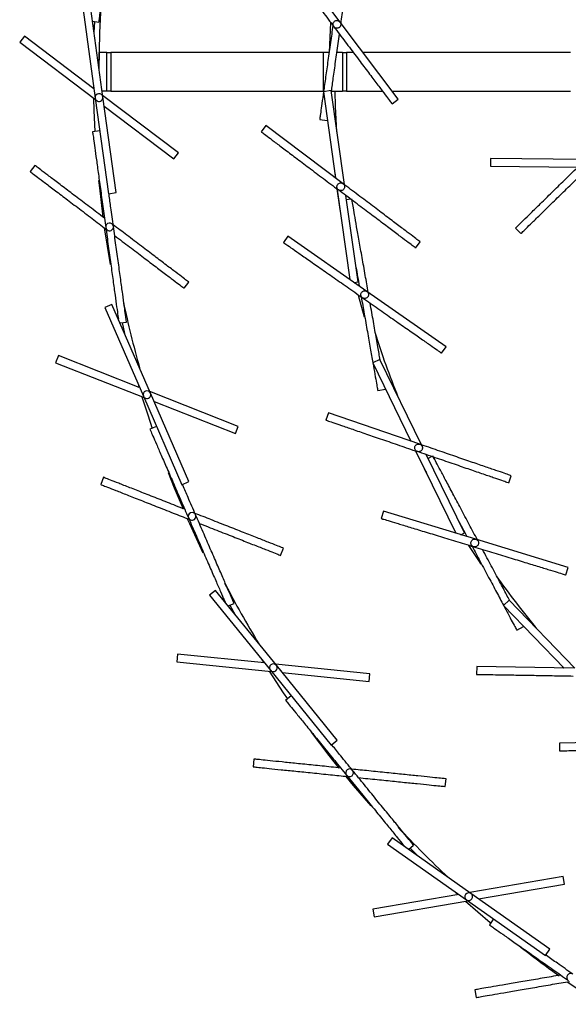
# Model space of a CAD drawing. Header units: millimetres. Extents: x 599 to 2581, y 477 to 2698.
# Tile 1 of 30: x 599 to 741, y 542 to 797. Entities that reach past the tile are written whole.
import ezdxf

# ---------------------------------------------------------------- set-up
doc = ezdxf.new("R2010")
doc.units = ezdxf.units.MM

msp = doc.modelspace()

# ---------------------------------------------------------------- linework, layer by layer
at = {"color": 7, "linetype": 'Continuous', "lineweight": 25}
for p, q in [((682.27, 796.53), (667.22, 816.5)), ((615.52, 801.62), (618.93, 776.85)), ((620.91, 777.13), (617.5, 801.89)), ((618.21, 796.74), (619.9, 796.51)), ((618.73, 796.67), (618.61, 793.83)), ((697.31, 776.57), (682.27, 796.53)), ((600.6, 792.89), (599.39, 791.3)), ((618.6, 779.25), (600.6, 792.89)), ((599.39, 791.3), (618.98, 776.44)), ((619.93, 784.23), (619.93, 788.65)), ((621.93, 788.65), (619.93, 788.65)), ((621.93, 778.65), (621.93, 788.65)), ((621.93, 788.65), (622.93, 788.65)), ((622.93, 788.65), (622.93, 778.65)), ((677.93, 788.65), (622.93, 788.65)), ((677.93, 788.65), (677.93, 778.65)), ((679.45, 788.65), (677.93, 788.65)), ((682.93, 788.65), (681.47, 788.65)), ((682.93, 788.65), (682.93, 778.65)), ((682.93, 788.65), (683.93, 788.65)), ((683.93, 788.65), (683.93, 778.65)), ((685.71, 788.65), (683.93, 788.65)), ((741.93, 788.65), (688.21, 788.65)), ((618.45, 780.32), (618.46, 779.35)), ((621.93, 778.65), (620.7, 778.65)), ((622.93, 778.65), (621.93, 778.65)), ((622.93, 778.65), (677.93, 778.65)), ((679.97, 778.77), (677.99, 778.5)), ((677.99, 778.5), (681.13, 756.13)), ((683.39, 754.43), (679.97, 778.77)), ((680.07, 778.65), (682.93, 778.65)), ((683.93, 778.65), (682.93, 778.65)), ((683.93, 778.65), (693.24, 778.65)), ((695.75, 778.65), (741.93, 778.65)), ((618.93, 776.85), (622.33, 752.09)), ((640.44, 762.68), (620.85, 777.54)), ((624.31, 752.36), (620.91, 777.13)), ((695.72, 775.36), (697.31, 776.57)), ((621.24, 774.74), (639.23, 761.09)), ((677, 771.31), (678.98, 771.03)), ((677, 771.31), (677, 771.31)), ((620.09, 768.38), (618.24, 768.13)), ((663.09, 769.72), (661.89, 768.12)), ((683.06, 754.68), (663.09, 769.72)), ((639.23, 761.09), (640.44, 762.68)), ((721.22, 761.21), (721.2, 759.21)), ((745.52, 760.97), (721.22, 761.21)), ((603.32, 759.4), (602.12, 757.81)), ((721.2, 759.21), (743.78, 758.98)), ((622.33, 752.09), (624.31, 752.36)), ((681.56, 753.05), (684.82, 729.88)), ((686.93, 729.26), (683.78, 751.61)), ((685, 750.71), (683.94, 750.52)), ((621.28, 743.26), (622.8, 733.74)), ((727.65, 743.18), (729.05, 741.75)), ((668.75, 741.12), (667.61, 739.49)), ((689.23, 726.79), (668.75, 741.12)), ((701.82, 738.03), (703.02, 739.63)), ((641.96, 727.59), (643.16, 729.19)), ((685.9, 729.12), (686.93, 729.26)), ((686.09, 729.14), (686.15, 728.88)), ((709.71, 712.45), (689.23, 726.79)), ((623.27, 723.4), (621.44, 722.6)), ((621.44, 722.6), (631.4, 699.67)), ((633.23, 700.47), (623.27, 723.4)), ((625.35, 718.63), (627.03, 718.86)), ((625.86, 718.7), (626.52, 715.93)), ((708.56, 710.81), (709.71, 712.45)), ((609.43, 710.17), (608.69, 708.31)), ((630.28, 701.95), (609.43, 710.17)), ((692.53, 709.19), (690.73, 708.31)), ((703.31, 687.09), (692.53, 709.19)), ((608.69, 708.31), (631.57, 699.29)), ((690.73, 708.31), (700.63, 688.01)), ((630.01, 702.88), (630.28, 701.95)), ((692.01, 701.17), (692.02, 701.17)), ((692.02, 701.17), (693.99, 701.52)), ((631.4, 699.67), (641.36, 676.74)), ((655.94, 691.83), (633.07, 700.85)), ((643.19, 677.54), (633.23, 700.47)), ((634.2, 698.26), (655.21, 689.97)), ((679.28, 695.36), (678.63, 693.47)), ((702.92, 687.22), (679.28, 695.36)), ((634.81, 691.83), (633.1, 691.09)), ((655.21, 689.97), (655.94, 691.83)), ((702, 685.21), (712.26, 664.18)), ((714.45, 664.25), (704.55, 684.53)), ((705.99, 684.05), (705.04, 683.54)), ((621.09, 678.66), (620.35, 676.8)), ((725.9, 677.19), (726.56, 679.08)), ((641.36, 676.74), (643.19, 677.54)), ((693.5, 669.91), (692.92, 668)), ((717.41, 662.61), (693.5, 669.91)), ((713.52, 663.79), (714.45, 664.25)), ((713.69, 663.87), (713.83, 663.65)), ((666.87, 658.45), (667.6, 660.31)), ((741.32, 655.3), (717.41, 662.61)), ((740.73, 653.38), (741.32, 655.3)), ((650.01, 649.38), (648.46, 648.11)), ((648.46, 648.11), (664.24, 628.72)), ((665.79, 629.98), (650.01, 649.38)), ((653.29, 645.34), (654.85, 646.02)), ((653.77, 645.55), (655.15, 643.06)), ((725.99, 646.89), (724.55, 645.5)), ((724.55, 645.5), (740.24, 629.25)), ((743.06, 629.2), (725.99, 646.89)), ((727.97, 639.11), (729.74, 640.04)), ((727.97, 639.1), (727.97, 639.11)), ((640.25, 632.9), (640.04, 630.91)), ((662.71, 630.59), (640.25, 632.9)), ((640.04, 630.91), (664.5, 628.4)), ((689.98, 627.79), (665.53, 630.3)), ((681.56, 610.59), (665.79, 629.98)), ((739.5, 630.01), (740.21, 629.25)), ((664.24, 628.72), (680.01, 609.33)), ((667.31, 628.11), (689.78, 625.8)), ((689.78, 625.8), (689.98, 627.79)), ((717.65, 629.64), (717.62, 627.64)), ((742.65, 629.21), (717.65, 629.64)), ((669.63, 622.08), (668.19, 620.91)), ((680.01, 609.33), (681.56, 610.59)), ((764.04, 610.27), (739.04, 609.84)), ((739.04, 609.84), (739.08, 607.84)), ((659.98, 605.7), (659.77, 603.71)), ((709.51, 598.6), (709.71, 600.59)), ((695.73, 585.31), (694.57, 583.67)), ((716.15, 570.89), (695.73, 585.31)), ((694.57, 583.67), (715, 569.26)), ((699.97, 582.31), (701.3, 583.39)), ((700.38, 582.64), (702.38, 580.61)), ((740.04, 575.31), (715.81, 571.13)), ((740.38, 573.34), (740.04, 575.31)), ((712.14, 571.27), (712.86, 570.62)), ((718.12, 569.5), (740.38, 573.34)), ((713.02, 570.65), (690.77, 566.81)), ((691.11, 564.84), (715.34, 569.02)), ((715, 569.26), (735.42, 554.84)), ((736.57, 556.47), (716.15, 570.89)), ((690.77, 566.81), (691.11, 564.84)), ((721.99, 564.32), (720.91, 562.8)), ((735.42, 554.84), (736.57, 556.47)), ((717.11, 545.94), (717.45, 543.97))]:
    msp.add_line(p, q, dxfattribs=at)
at = {"color": 7, "linetype": 'Continuous', "lineweight": 25, "flags": 128}
for points in [[(619.93, 784.23), (620.11, 793.74), (620.44, 800.69)], [(679.79, 796.37), (679.61, 792.59), (679.49, 788.65)], [(681.47, 768.08), (681.11, 774.71), (680.99, 778.65)], [(618.51, 776.8), (618.61, 773.61), (618.84, 768.21)], [(680.98, 757.18), (681.02, 756.86), (681.11, 756.15)], [(619.81, 755.47), (620.01, 753.59), (620.91, 746)], [(681.46, 753.37), (682.25, 747.99), (682.4, 747.08)], [(686.94, 725.82), (688.04, 721.79), (688.48, 720.25)], [(631.02, 699.51), (632.5, 694.8), (633.66, 691.33)], [(700.17, 688.96), (700.49, 688.26), (700.61, 688.02)], [(701.8, 685.49), (704.42, 680.22), (704.64, 679.8)], [(637.8, 679.91), (639.36, 675.95), (641.65, 670.46)], [(642.74, 667.93), (643.29, 666.71), (646.81, 659.09)], [(715.52, 660.98), (718.07, 657.11), (718.71, 656.16)], [(662.03, 631.43), (662.12, 631.29), (662.55, 630.61)], [(663.91, 628.46), (667.58, 622.88), (668.66, 621.29)], [(674.83, 612.63), (679.38, 606.64), (682, 603.33)], [(683.75, 601.18), (685.69, 598.84), (690.22, 593.58)], [(714.75, 568.92), (721.13, 563.41), (721.26, 563.3)], [(741.25, 547.98), (745.16, 545.3), (749.84, 542.21)]]:
    msp.add_lwpolyline(points, dxfattribs=at)
at = {"color": 7, "linetype": 'Continuous', "lineweight": 25}
for centre, radius, start, end in [((619.92, 776.99), 1, 7.8261, 187.8261), ((619.92, 776.99), 1, 187.8261, 7.8261), ((622.64, 743.5), 1, 7.8261, 187.8261), ((622.64, 743.5), 1, 187.8261, 7.8261), ((905.93, 783.65), 286, 192.0307, 195.536), ((905.93, 783.65), 225, 197.436, 201.966), ((632.32, 700.07), 1, 23.4783, 203.4783), ((632.32, 700.07), 1, 203.4783, 23.4783), ((643.98, 668.55), 1, 23.4783, 203.4783), ((643.98, 668.55), 1, 203.4783, 23.4783), ((905.93, 783.65), 225, 215.4475, 219.966), ((905.93, 783.65), 286, 207.5681, 211.1882), ((665.01, 629.35), 1, 39.1304, 219.1304), ((665.01, 629.35), 1, 219.1304, 39.1304), ((684.74, 602.15), 1, 39.1304, 219.1304), ((684.74, 602.15), 1, 219.1304, 39.1304), ((905.93, 783.65), 286, 223.168, 226.8403), ((715.57, 570.07), 1, 54.7826, 234.7826), ((715.57, 570.07), 1, 234.7826, 54.7826), ((905.93, 783.65), 287.5, 231.891, 234.4978), ((741.91, 549.2), 1, 54.7826, 234.7826)]:
    msp.add_arc(centre, radius, start, end, dxfattribs=at)
for points in [[(619.9, 796.51), (619.91, 796.6), (619.94, 796.79), (620.14, 798.26), (620.45, 800.55), (620.88, 803.65), (621.4, 807.43), (621.99, 811.74), (622.63, 816.42), (623.08, 819.66), (623.3, 821.28)], [(665.63, 815.29), (665.68, 815.22), (665.79, 815.07), (666.69, 813.88), (668.08, 812.04), (669.96, 809.54), (672.26, 806.49), (674.88, 803.02), (677.72, 799.25), (679.69, 796.63), (680.67, 795.33)], [(680.67, 795.33), (681.66, 794.02), (683.62, 791.41), (686.47, 787.64), (689.08, 784.16), (691.38, 781.12), (693.26, 778.62), (694.65, 776.77), (695.55, 775.59), (695.66, 775.44), (695.72, 775.36)], [(618.24, 768.13), (618.26, 768.03), (618.28, 767.85), (618.49, 766.38), (618.8, 764.09), (619.23, 760.98), (619.75, 757.21), (620.34, 752.9), (620.98, 748.22), (621.43, 744.98), (621.65, 743.36)], [(661.89, 768.12), (661.96, 768.07), (662.11, 767.96), (663.3, 767.06), (665.14, 765.67), (667.65, 763.79), (670.69, 761.49), (674.16, 758.87), (677.93, 756.03), (680.55, 754.06), (681.85, 753.08)], [(727.65, 743.18), (727.72, 743.24), (727.85, 743.37), (728.91, 744.41), (730.56, 746.03), (732.8, 748.22), (735.52, 750.89), (738.63, 753.93), (742, 757.24), (744.34, 759.53), (745.51, 760.67)], [(729.05, 741.75), (729.11, 741.81), (729.25, 741.94), (730.31, 742.98), (731.96, 744.6), (734.2, 746.79), (736.92, 749.46), (740.03, 752.51), (743.4, 755.81), (745.74, 758.1), (746.91, 759.24)], [(703.02, 739.63), (702.95, 739.69), (702.8, 739.8), (701.61, 740.69), (699.77, 742.08), (697.27, 743.97), (694.22, 746.26), (690.75, 748.88), (686.98, 751.72), (684.36, 753.69), (683.06, 754.68)], [(701.82, 738.03), (701.75, 738.09), (701.6, 738.2), (700.41, 739.1), (698.56, 740.49), (696.06, 742.37), (693.02, 744.67), (689.54, 747.28), (685.77, 750.13), (683.16, 752.09), (681.85, 753.08)], [(627.03, 718.86), (627.02, 718.96), (627, 719.14), (626.79, 720.61), (626.48, 722.9), (626.05, 726.01), (625.53, 729.78), (624.94, 734.09), (624.3, 738.77), (623.85, 742.01), (623.63, 743.63)], [(667.61, 739.49), (667.68, 739.43), (667.84, 739.33), (669.05, 738.47), (670.95, 737.15), (673.51, 735.35), (676.63, 733.17), (680.2, 730.67), (684.06, 727.96), (686.75, 726.09), (688.09, 725.15)], [(688.09, 725.15), (689.43, 724.21), (692.11, 722.33), (695.97, 719.62), (699.54, 717.13), (702.66, 714.94), (705.23, 713.15), (707.12, 711.82), (708.34, 710.97), (708.49, 710.86), (708.56, 710.81)], [(678.63, 693.47), (678.72, 693.44), (678.89, 693.38), (680.3, 692.9), (682.48, 692.14), (685.44, 691.12), (689.05, 689.88), (693.16, 688.47), (697.63, 686.93), (700.72, 685.86), (702.27, 685.33)], [(633.1, 691.09), (633.14, 691), (633.21, 690.83), (633.8, 689.47), (634.72, 687.35), (635.97, 684.47), (637.49, 680.98), (639.22, 676.99), (641.1, 672.66), (642.41, 669.66), (643.06, 668.16)], [(726.56, 679.08), (726.47, 679.11), (726.29, 679.17), (724.89, 679.66), (722.7, 680.41), (719.74, 681.43), (716.14, 682.67), (712.02, 684.09), (707.56, 685.62), (704.46, 686.69), (702.92, 687.22)], [(725.9, 677.19), (725.82, 677.22), (725.64, 677.28), (724.23, 677.77), (722.05, 678.52), (719.09, 679.54), (715.48, 680.78), (711.37, 682.2), (706.91, 683.73), (703.81, 684.8), (702.27, 685.33)], [(654.85, 646.02), (654.82, 646.11), (654.74, 646.28), (654.15, 647.64), (653.23, 649.76), (651.98, 652.63), (650.46, 656.13), (648.73, 660.12), (646.85, 664.45), (645.55, 667.45), (644.89, 668.95)], [(692.92, 668), (693.01, 667.97), (693.18, 667.92), (694.61, 667.49), (696.82, 666.81), (699.81, 665.89), (703.46, 664.78), (707.62, 663.51), (712.13, 662.13), (715.26, 661.17), (716.82, 660.69)], [(716.82, 660.69), (718.39, 660.21), (721.52, 659.26), (726.03, 657.88), (730.19, 656.61), (733.84, 655.49), (736.83, 654.58), (739.04, 653.9), (740.47, 653.46), (740.64, 653.41), (740.73, 653.38)], [(717.62, 627.64), (717.71, 627.64), (717.9, 627.64), (719.38, 627.61), (721.69, 627.57), (724.83, 627.52), (728.64, 627.45), (732.99, 627.38), (737.71, 627.29), (740.98, 627.24), (742.62, 627.21)], [(668.19, 620.91), (668.25, 620.84), (668.37, 620.69), (669.3, 619.54), (670.76, 617.75), (672.74, 615.32), (675.14, 612.36), (677.89, 608.99), (680.87, 605.32), (682.93, 602.79), (683.97, 601.52)], [(739.08, 607.84), (739.17, 607.84), (739.36, 607.84), (740.84, 607.87), (743.15, 607.91), (746.29, 607.96), (750.1, 608.03), (754.45, 608.11), (759.17, 608.19), (762.44, 608.25), (764.07, 608.27)], [(701.3, 583.39), (701.24, 583.46), (701.12, 583.6), (700.18, 584.76), (698.72, 586.55), (696.75, 588.98), (694.34, 591.94), (691.59, 595.31), (688.62, 598.97), (686.55, 601.51), (685.52, 602.78)], [(720.91, 562.8), (720.99, 562.75), (721.14, 562.64), (722.35, 561.78), (724.24, 560.45), (726.8, 558.65), (729.92, 556.45), (733.47, 553.94), (737.33, 551.22), (740, 549.33), (741.34, 548.39)]]:
    msp.add_open_spline(points, degree=3, dxfattribs=at)
for points, knots in [([(682.52, 796.2), (682.73, 797.68), (683.16, 800.79), (683.8, 805.33), (684.4, 809.63), (684.94, 813.41), (685.37, 816.51), (685.69, 818.8), (685.9, 820.27), (685.93, 820.46), (685.94, 820.55)], [0, 0, 0, 0, 0.1156114, 0.2419526, 0.3682938, 0.4946351, 0.6209763, 0.7473175, 0.8736588, 1, 1, 1, 1]), ([(680.42, 795.66), (680.21, 794.18), (679.78, 791.07), (679.14, 786.53), (678.53, 782.23), (678, 778.45), (677.57, 775.35), (677.25, 773.06), (677.04, 771.59), (677.01, 771.4), (677, 771.31)], [0, 0, 0, 0, 0.1156114, 0.2419526, 0.3682938, 0.4946351, 0.6209763, 0.7473175, 0.8736588, 1, 1, 1, 1]), ([(680.67, 795.33), (680.6, 795.44), (680.47, 795.67), (680.45, 796.07), (680.58, 796.45), (680.85, 796.75), (681.21, 796.92), (681.61, 796.94), (682, 796.82), (682.18, 796.63), (682.27, 796.53)], [0, 0, 0, 0, 0.12494, 0.249888, 0.374897, 0.500019, 0.625117, 0.75011, 0.875055, 1, 1, 1, 1]), ([(682.46, 795.79), (682.44, 795.69), (682.39, 795.5), (682.22, 795.25), (682, 795.06), (681.72, 794.95), (681.43, 794.92), (681.14, 794.97), (680.87, 795.11), (680.74, 795.25), (680.67, 795.33)], [0, 0, 0, 0, 0.1254285, 0.250492, 0.3753306, 0.5001314, 0.6252781, 0.7500183, 0.8749968, 1, 1, 1, 1]), ([(682.27, 796.53), (682.34, 796.42), (682.47, 796.19), (682.46, 795.92), (682.46, 795.79)], [0, 0, 0, 0, 0.4997769, 1, 1, 1, 1]), ([(680.05, 778.62), (680.2, 779.73), (680.53, 782.04), (681.12, 786.27), (681.67, 790.15), (682.01, 792.58), (682.12, 793.4)], [0, 0, 0, 0, 0.266492, 0.559309, 0.852126, 1, 1, 1, 1]), ([(602.12, 757.81), (602.19, 757.75), (602.34, 757.64), (603.52, 756.74), (605.36, 755.34), (607.86, 753.45), (610.9, 751.15), (614.36, 748.52), (618.02, 745.75), (620.51, 743.85), (621.71, 742.95)], [0, 0, 0, 0, 0.126341, 0.252682, 0.379024, 0.505365, 0.631706, 0.758047, 0.884389, 1, 1, 1, 1]), ([(621.32, 745.75), (620.66, 746.25), (618.71, 747.73), (615.57, 750.11), (612.1, 752.74), (609.07, 755.04), (606.57, 756.94), (604.73, 758.33), (603.55, 759.23), (603.4, 759.34), (603.32, 759.4)], [0, 0, 0, 0, 0.067289, 0.200534, 0.333778, 0.467022, 0.600267, 0.733511, 0.866756, 1, 1, 1, 1]), ([(681.85, 753.08), (681.76, 753.17), (681.57, 753.35), (681.44, 753.74), (681.46, 754.13), (681.64, 754.5), (681.94, 754.76), (682.31, 754.89), (682.72, 754.88), (682.94, 754.74), (683.06, 754.68)], [0, 0, 0, 0, 0.12494, 0.249888, 0.374897, 0.500019, 0.625117, 0.75011, 0.875055, 1, 1, 1, 1]), ([(683.06, 754.68), (683.15, 754.59), (683.35, 754.4), (683.41, 754.15), (683.45, 754.02)], [0, 0, 0, 0, 0.499777, 1, 1, 1, 1]), ([(683.45, 754.02), (683.45, 753.92), (683.46, 753.72), (683.37, 753.44), (683.2, 753.19), (682.97, 753), (682.69, 752.89), (682.4, 752.87), (682.1, 752.92), (681.94, 753.03), (681.85, 753.08)], [0, 0, 0, 0, 0.1254285, 0.250492, 0.3753306, 0.5001314, 0.6252781, 0.7500183, 0.8749968, 1, 1, 1, 1]), ([(623.63, 743.63), (623.41, 745.26), (623.02, 748.09), (622.65, 750.75), (622.5, 751.88)], [0, 0, 0, 0, 0.576243, 1, 1, 1, 1]), ([(689.57, 726.55), (689.31, 728.02), (688.77, 731.11), (687.97, 735.62), (687.22, 739.91), (686.55, 743.66), (686.01, 746.75), (685.61, 749.02), (685.35, 750.49), (685.32, 750.67), (685.3, 750.76)], [0, 0, 0, 0, 0.115611, 0.241953, 0.368294, 0.494635, 0.620976, 0.747318, 0.873659, 1, 1, 1, 1]), ([(621.65, 743.36), (621.87, 741.74), (622.32, 738.5), (622.96, 733.82), (623.55, 729.51), (624.07, 725.73), (624.49, 722.66), (624.78, 720.56), (624.88, 719.89), (624.91, 719.64)], [0, 0, 0, 0, 0.15157, 0.303141, 0.454711, 0.606282, 0.757852, 0.909423, 1, 1, 1, 1]), ([(643.16, 729.19), (643.09, 729.24), (642.94, 729.36), (641.76, 730.25), (639.92, 731.65), (637.42, 733.54), (634.38, 735.85), (630.92, 738.47), (627.26, 741.25), (624.77, 743.14), (623.57, 744.04)], [0, 0, 0, 0, 0.126341, 0.252682, 0.379024, 0.505365, 0.631706, 0.758047, 0.884389, 1, 1, 1, 1]), ([(623.96, 741.24), (624.62, 740.74), (626.57, 739.26), (629.71, 736.88), (633.17, 734.25), (636.21, 731.95), (638.71, 730.06), (640.55, 728.66), (641.73, 727.76), (641.88, 727.65), (641.96, 727.59)], [0, 0, 0, 0, 0.067289, 0.200534, 0.333778, 0.467022, 0.600267, 0.733511, 0.866756, 1, 1, 1, 1]), ([(686.38, 733.11), (686.53, 732.28), (686.81, 730.68), (687.11, 728.99), (687.26, 728.17)], [0, 0, 0, 0, 0.518364, 1, 1, 1, 1]), ([(688.09, 725.15), (687.99, 725.23), (687.79, 725.41), (687.65, 725.79), (687.66, 726.19), (687.82, 726.55), (688.11, 726.83), (688.48, 726.98), (688.89, 726.97), (689.12, 726.85), (689.23, 726.79)], [0, 0, 0, 0, 0.12494, 0.249888, 0.374897, 0.500019, 0.625117, 0.75011, 0.875055, 1, 1, 1, 1]), ([(689.23, 726.79), (689.33, 726.7), (689.53, 726.52), (689.61, 726.27), (689.64, 726.14)], [0, 0, 0, 0, 0.499777, 1, 1, 1, 1]), ([(687.75, 725.38), (688.01, 723.91), (688.55, 720.83), (689.35, 716.31), (690.1, 712.03), (690.76, 708.27), (691.31, 705.19), (691.71, 702.91), (691.97, 701.45), (692, 701.26), (692.02, 701.17)], [0, 0, 0, 0, 0.115611, 0.241953, 0.368294, 0.494635, 0.620976, 0.747318, 0.873659, 1, 1, 1, 1]), ([(689.64, 726.14), (689.65, 726.04), (689.67, 725.84), (689.59, 725.56), (689.43, 725.31), (689.2, 725.11), (688.93, 724.99), (688.64, 724.95), (688.34, 725), (688.17, 725.1), (688.09, 725.15)], [0, 0, 0, 0, 0.125428, 0.250492, 0.375331, 0.500131, 0.625278, 0.750018, 0.874997, 1, 1, 1, 1]), ([(692.65, 709.09), (692.46, 710.18), (692.05, 712.48), (691.31, 716.67), (690.63, 720.53), (690.21, 722.95), (690.06, 723.76)], [0, 0, 0, 0, 0.265107, 0.558477, 0.851847, 1, 1, 1, 1]), ([(702.27, 685.33), (702.15, 685.39), (701.91, 685.5), (701.67, 685.83), (701.57, 686.21), (701.62, 686.61), (701.82, 686.96), (702.14, 687.2), (702.53, 687.31), (702.79, 687.25), (702.92, 687.22)], [0, 0, 0, 0, 0.12494, 0.249888, 0.374897, 0.500019, 0.625117, 0.75011, 0.875055, 1, 1, 1, 1]), ([(703.49, 686.72), (703.53, 686.62), (703.6, 686.44), (703.6, 686.14), (703.51, 685.85), (703.35, 685.6), (703.12, 685.41), (702.85, 685.3), (702.55, 685.26), (702.36, 685.31), (702.27, 685.33)], [0, 0, 0, 0, 0.125428, 0.250492, 0.375331, 0.500131, 0.625278, 0.750018, 0.874997, 1, 1, 1, 1]), ([(702.92, 687.22), (703.04, 687.17), (703.28, 687.05), (703.42, 686.83), (703.49, 686.72)], [0, 0, 0, 0, 0.4997769, 1, 1, 1, 1]), ([(717.81, 662.48), (717.1, 663.81), (715.63, 666.57), (713.48, 670.62), (711.44, 674.46), (709.65, 677.83), (708.18, 680.59), (707.09, 682.63), (706.39, 683.95), (706.31, 684.11), (706.26, 684.19)], [0, 0, 0, 0, 0.1156114, 0.2419526, 0.3682938, 0.4946351, 0.6209763, 0.7473175, 0.8736588, 1, 1, 1, 1]), ([(642.1, 670.37), (641.33, 670.67), (639.04, 671.57), (635.39, 673.02), (631.34, 674.61), (627.79, 676.01), (624.88, 677.16), (622.73, 678.01), (621.35, 678.55), (621.17, 678.62), (621.09, 678.66)], [0, 0, 0, 0, 0.067289, 0.200534, 0.333778, 0.467022, 0.600267, 0.733511, 0.866756, 1, 1, 1, 1]), ([(620.35, 676.8), (620.44, 676.76), (620.61, 676.69), (622, 676.15), (624.15, 675.3), (627.06, 674.15), (630.61, 672.75), (634.65, 671.16), (638.92, 669.47), (641.83, 668.32), (643.23, 667.78)], [0, 0, 0, 0, 0.126341, 0.252682, 0.379024, 0.505365, 0.631706, 0.758047, 0.884389, 1, 1, 1, 1]), ([(644.89, 668.95), (644.24, 670.46), (643.1, 673.08), (642.03, 675.54), (641.58, 676.59)], [0, 0, 0, 0, 0.576243, 1, 1, 1, 1]), ([(643.06, 668.16), (643.71, 666.65), (645.02, 663.65), (646.9, 659.32), (648.63, 655.34), (650.15, 651.83), (651.38, 648.99), (652.23, 647.05), (652.5, 646.42), (652.6, 646.19)], [0, 0, 0, 0, 0.15157, 0.303141, 0.454711, 0.606282, 0.757852, 0.909423, 1, 1, 1, 1]), ([(667.6, 660.31), (667.51, 660.35), (667.34, 660.42), (665.96, 660.96), (663.81, 661.81), (660.89, 662.96), (657.35, 664.36), (653.3, 665.95), (649.04, 667.63), (646.12, 668.78), (644.73, 669.33)], [0, 0, 0, 0, 0.126341, 0.252682, 0.379024, 0.505365, 0.631706, 0.758047, 0.884389, 1, 1, 1, 1]), ([(645.86, 666.74), (646.62, 666.44), (648.91, 665.53), (652.57, 664.09), (656.62, 662.5), (660.16, 661.1), (663.08, 659.95), (665.22, 659.1), (666.61, 658.55), (666.78, 658.49), (666.87, 658.45)], [0, 0, 0, 0, 0.067289, 0.200534, 0.333778, 0.467022, 0.600267, 0.733511, 0.866756, 1, 1, 1, 1]), ([(712.75, 667.74), (713.14, 666.99), (713.9, 665.56), (714.71, 664.04), (715.1, 663.31)], [0, 0, 0, 0, 0.518364, 1, 1, 1, 1]), ([(716.82, 660.69), (716.7, 660.75), (716.46, 660.85), (716.21, 661.17), (716.1, 661.55), (716.14, 661.95), (716.33, 662.3), (716.64, 662.55), (717.02, 662.68), (717.28, 662.63), (717.41, 662.61)], [0, 0, 0, 0, 0.12494, 0.249888, 0.374897, 0.500019, 0.625117, 0.75011, 0.875055, 1, 1, 1, 1]), ([(716.43, 660.81), (717.13, 659.49), (718.6, 656.73), (720.75, 652.68), (722.8, 648.84), (724.59, 645.47), (726.06, 642.7), (727.14, 640.66), (727.84, 639.35), (727.93, 639.19), (727.97, 639.11)], [0, 0, 0, 0, 0.115611, 0.241953, 0.368294, 0.494635, 0.620976, 0.747318, 0.873659, 1, 1, 1, 1]), ([(718, 662.12), (718.04, 662.03), (718.12, 661.85), (718.13, 661.55), (718.05, 661.26), (717.9, 661), (717.68, 660.8), (717.41, 660.68), (717.11, 660.63), (716.92, 660.67), (716.82, 660.69)], [0, 0, 0, 0, 0.125428, 0.250492, 0.375331, 0.500131, 0.625278, 0.750018, 0.874997, 1, 1, 1, 1]), ([(717.41, 662.61), (717.53, 662.55), (717.78, 662.45), (717.93, 662.23), (718, 662.12)], [0, 0, 0, 0, 0.499777, 1, 1, 1, 1]), ([(726.14, 646.81), (725.62, 647.79), (724.52, 649.86), (722.51, 653.63), (720.67, 657.09), (719.52, 659.26), (719.13, 659.99)], [0, 0, 0, 0, 0.266492, 0.559309, 0.852126, 1, 1, 1, 1]), ([(685.52, 602.78), (684.48, 604.05), (682.68, 606.27), (680.98, 608.35), (680.26, 609.24)], [0, 0, 0, 0, 0.576243, 1, 1, 1, 1]), ([(682.44, 603.39), (681.62, 603.47), (679.18, 603.73), (675.27, 604.13), (670.94, 604.57), (667.15, 604.96), (664.03, 605.28), (661.73, 605.52), (660.25, 605.67), (660.07, 605.69), (659.98, 605.7)], [0, 0, 0, 0, 0.067289, 0.200534, 0.333778, 0.467022, 0.600267, 0.733511, 0.866756, 1, 1, 1, 1]), ([(659.77, 603.71), (659.86, 603.7), (660.05, 603.68), (661.53, 603.53), (663.83, 603.29), (666.94, 602.97), (670.73, 602.58), (675.06, 602.14), (679.62, 601.67), (682.74, 601.35), (684.23, 601.2)], [0, 0, 0, 0, 0.126341, 0.252682, 0.379024, 0.505365, 0.631706, 0.758047, 0.884389, 1, 1, 1, 1]), ([(709.71, 600.59), (709.62, 600.6), (709.44, 600.61), (707.96, 600.77), (705.66, 601), (702.54, 601.32), (698.75, 601.71), (694.42, 602.16), (689.86, 602.63), (686.75, 602.95), (685.26, 603.1)], [0, 0, 0, 0, 0.126341, 0.252682, 0.379024, 0.505365, 0.631706, 0.758047, 0.884389, 1, 1, 1, 1]), ([(683.97, 601.52), (685, 600.25), (687.06, 597.71), (690.04, 594.05), (692.79, 590.67), (695.2, 587.71), (697.15, 585.31), (698.49, 583.67), (698.92, 583.14), (699.08, 582.94)], [0, 0, 0, 0, 0.15157, 0.303141, 0.454711, 0.606282, 0.757852, 0.909423, 1, 1, 1, 1]), ([(687.04, 600.91), (687.86, 600.82), (690.31, 600.57), (694.22, 600.17), (698.55, 599.72), (702.34, 599.33), (705.45, 599.01), (707.75, 598.78), (709.23, 598.63), (709.42, 598.61), (709.51, 598.6)], [0, 0, 0, 0, 0.067289, 0.200534, 0.333778, 0.467022, 0.600267, 0.733511, 0.866756, 1, 1, 1, 1]), ([(742.49, 550.02), (741.15, 550.97), (738.82, 552.61), (736.62, 554.16), (735.69, 554.82)], [0, 0, 0, 0, 0.576243, 1, 1, 1, 1]), ([(739.36, 549.78), (738.55, 549.64), (736.13, 549.22), (732.26, 548.55), (727.97, 547.81), (724.21, 547.17), (721.12, 546.63), (718.85, 546.24), (717.38, 545.99), (717.2, 545.96), (717.11, 545.94)], [0, 0, 0, 0, 0.067289, 0.200534, 0.333778, 0.467022, 0.600267, 0.733511, 0.866756, 1, 1, 1, 1]), ([(717.45, 543.97), (717.54, 543.99), (717.72, 544.02), (719.19, 544.27), (721.46, 544.66), (724.55, 545.19), (728.31, 545.84), (732.59, 546.58), (737.11, 547.36), (740.2, 547.89), (741.67, 548.15)], [0, 0, 0, 0, 0.126341, 0.252682, 0.379024, 0.505365, 0.631706, 0.758047, 0.884389, 1, 1, 1, 1])]:
    msp.add_open_spline(points, degree=3, knots=knots, dxfattribs=at)

doc.saveas('drawing.dxf')
